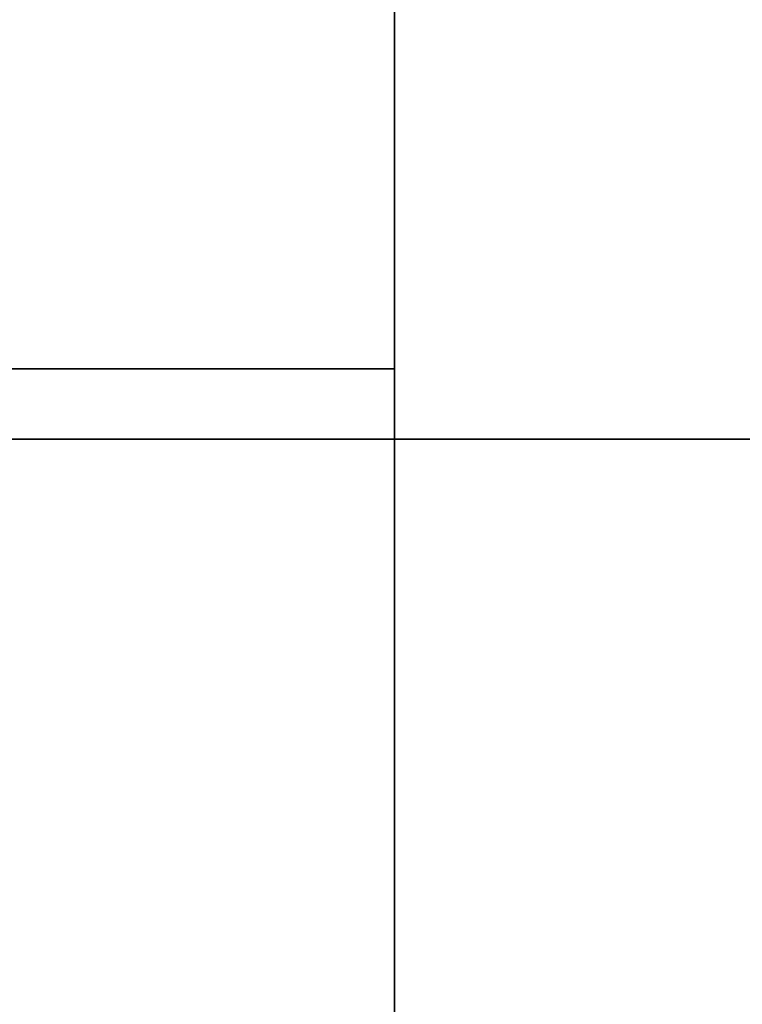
# Model space of a CAD drawing. Extents: x 248.8 to 273, y 2872.5 to 2876.7.
# Tile 52 of 256: x 248.9087 to 249.0064, y 2876.4451 to 2876.5783. Entities that reach past the tile are written whole.
import ezdxf

# ---------------------------------------------------------------- set-up
doc = ezdxf.new("R2010")
doc.units = 0
doc.header["$LTSCALE"] = 150
doc.header["$MEASUREMENT"] = 0
doc.layers.add('3DFACE_SHAPE', color=7, linetype='CONTINUOUS')

msp = doc.modelspace()

# ---------------------------------------------------------------- linework, layer by layer
at = {"layer": '3DFACE_SHAPE', "color": 13}
for points, invisible_edges in [([(248.95934, 2872.52152), (248.95934, 2876.72152), (248.75934, 2872.52152)], 2), ([(248.95934, 2876.72152), (248.75934, 2876.72152), (248.75934, 2872.52152)], 12), ([(248.75934, 2872.52152, -0.2), (248.75934, 2876.72152, -0.2), (248.95934, 2872.52152, -0.2)], 2), ([(248.75934, 2876.72152, -0.2), (248.95934, 2876.72152, -0.2), (248.95934, 2872.52152, -0.2)], 12), ([(248.86249, 2872.52152, -0.0095), (248.86249, 2876.72152, -0.0095), (248.95934, 2872.52152, -0.0095)], 2), ([(248.86249, 2876.72152, -0.0095), (248.95934, 2876.72152, -0.0095), (248.95934, 2872.52152, -0.0095)], 12), ([(248.95934, 2872.52152, -0.1905), (248.95934, 2876.72152, -0.1905), (248.86249, 2872.52152, -0.1905)], 2), ([(248.95934, 2876.72152, -0.1905), (248.86249, 2876.72152, -0.1905), (248.86249, 2872.52152, -0.1905)], 12), ([(248.95934, 2872.52152, -0.0095), (248.95934, 2876.72152, -0.0095), (248.95934, 2872.52152)], 2), ([(248.95934, 2876.72152, -0.0095), (248.95934, 2876.72152), (248.95934, 2872.52152)], 12), ([(248.95934, 2872.52152, -0.2), (248.95934, 2876.72152, -0.2), (248.95934, 2872.52152, -0.1905)], 2), ([(248.95934, 2876.72152, -0.2), (248.95934, 2876.72152, -0.1905), (248.95934, 2872.52152, -0.1905)], 12), ([(250.75934, 2876.72152), (248.95934, 2876.72152), (250.75934, 2876.52152)], 2), ([(248.95934, 2876.72152), (248.95934, 2876.52152), (250.75934, 2876.52152)], 12), ([(250.75934, 2876.52152, -0.2), (248.95934, 2876.52152, -0.2), (250.75934, 2876.72152, -0.2)], 2), ([(248.95934, 2876.52152, -0.2), (248.95934, 2876.72152, -0.2), (250.75934, 2876.72152, -0.2)], 12), ([(248.95934, 2876.72152), (248.95934, 2876.61837, -0.0095), (248.95934, 2876.52152)], 3), ([(248.95934, 2876.52152, -0.2), (248.95934, 2876.62467, -0.1905), (248.95934, 2876.72152, -0.2)], 3), ([(248.95934, 2876.61837, -0.1905), (248.95934, 2876.62467, -0.1905), (248.95934, 2876.52152, -0.2)], 14), ([(250.75934, 2876.52152, -0.0095), (248.95934, 2876.52152, -0.0095), (250.75934, 2876.61837, -0.0095)], 2), ([(248.95934, 2876.52152, -0.0095), (248.95934, 2876.61837, -0.0095), (250.75934, 2876.61837, -0.0095)], 12), ([(250.75934, 2876.61837, -0.1905), (248.95934, 2876.61837, -0.1905), (250.75934, 2876.52152, -0.1905)], 2), ([(248.95934, 2876.61837, -0.1905), (248.95934, 2876.52152, -0.1905), (250.75934, 2876.52152, -0.1905)], 12), ([(248.95934, 2876.61837, -0.0095), (248.95934, 2876.52152, -0.0095), (248.95934, 2876.52152)], 12), ([(248.95934, 2876.52152, -0.1905), (248.95934, 2876.61837, -0.1905), (248.95934, 2876.52152, -0.2)], 2), ([(248.75934, 2876.52152, -2.5), (248.86249, 2876.53102, -2.5), (248.95934, 2876.52152, -2.5)], 3), ([(248.95934, 2876.52152, -0.2), (248.85619, 2876.53102, -0.2), (248.75934, 2876.52152, -0.2)], 3), ([(248.86249, 2876.53102, -0.2), (248.85619, 2876.53102, -0.2), (248.95934, 2876.52152, -0.2)], 15), ([(248.86249, 2876.53102, -2.5), (248.95934, 2876.53102, -2.5), (248.95934, 2876.52152, -2.5)], 12), ([(248.95934, 2876.53102, -0.2), (248.86249, 2876.53102, -0.2), (248.95934, 2876.52152, -0.2)], 2), ([(248.86249, 2876.53102, -2.5), (248.86249, 2876.53102, -0.2), (248.95934, 2876.53102, -2.5)], 2), ([(248.86249, 2876.53102, -0.2), (248.95934, 2876.53102, -0.2), (248.95934, 2876.53102, -2.5)], 12), ([(248.95934, 2876.53102, -2.5), (248.95934, 2876.53102, -0.2), (248.95934, 2876.52152, -2.5)], 2), ([(248.95934, 2876.53102, -0.2), (248.95934, 2876.52152, -0.2), (248.95934, 2876.52152, -2.5)], 12), ([(248.95934, 2876.52152, -2.5), (248.95934, 2876.52152, -0.2), (248.75934, 2876.52152, -2.5)], 2), ([(248.95934, 2876.52152, -0.2), (248.75934, 2876.52152, -0.2), (248.75934, 2876.52152, -2.5)], 12), ([(250.75934, 2876.52152), (248.95934, 2876.52152), (250.75934, 2876.52152, -0.0095)], 2), ([(248.95934, 2876.52152), (248.95934, 2876.52152, -0.0095), (250.75934, 2876.52152, -0.0095)], 12), ([(250.75934, 2876.52152, -0.1905), (248.95934, 2876.52152, -0.1905), (250.75934, 2876.52152, -0.2)], 2), ([(248.95934, 2876.52152, -0.1905), (248.95934, 2876.52152, -0.2), (250.75934, 2876.52152, -0.2)], 12)]:
    msp.add_3dface(points, dxfattribs=dict(at, invisible_edges=invisible_edges))

doc.saveas('drawing.dxf')
